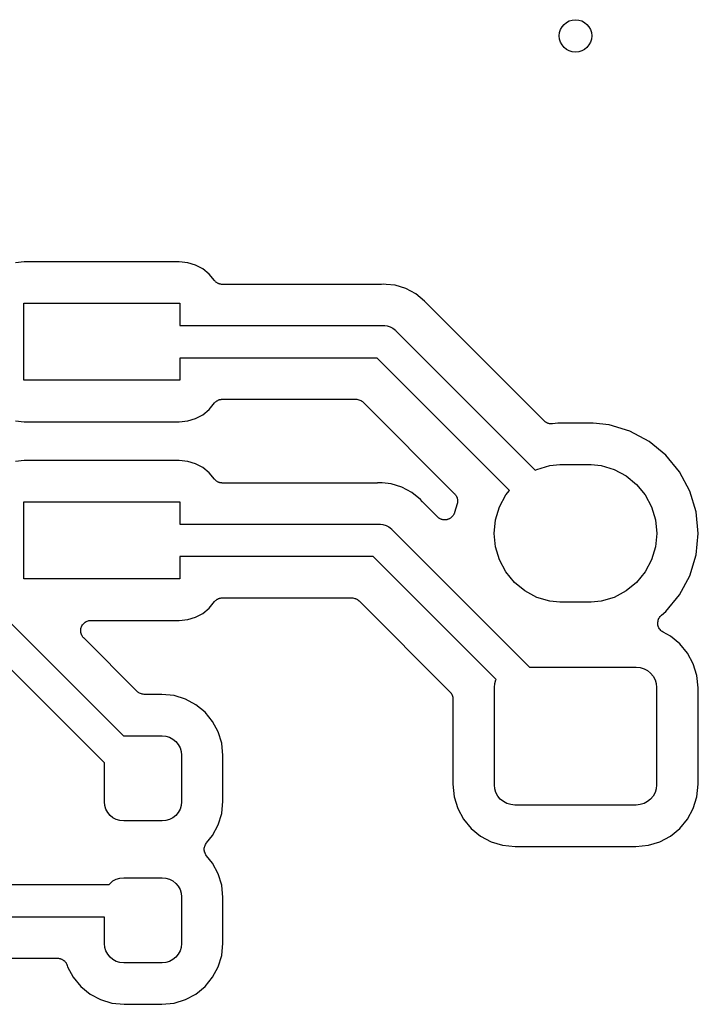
# Model space of a CAD drawing. Extents: x 0.02 to 3.88, y 0.02 to 3.88.
# Tile 27 of 45: x 2.33 to 2.66, y 2.53 to 3.01. Entities that reach past the tile are written whole.
import ezdxf

# ---------------------------------------------------------------- set-up
doc = ezdxf.new("R2010")
doc.units = 0
doc.header["$MEASUREMENT"] = 0
doc.layers.add('BLACK', color=7, linetype='CONTINUOUS')

msp = doc.modelspace()

# ---------------------------------------------------------------- linework, layer by layer
at = {"layer": 'BLACK', "linetype": 'CONTINUOUS'}
for p, q in [((2.33235, 2.89028), (2.32819, 2.88987)), ((2.40765, 2.89028), (2.33235, 2.89028)), ((2.41181, 2.88987), (2.40765, 2.89028)), ((2.41558, 2.88872), (2.41181, 2.88987)), ((2.41906, 2.88687), (2.41558, 2.88872)), ((2.4221, 2.88437), (2.41906, 2.88687)), ((2.42474, 2.88116), (2.4221, 2.88437)), ((2.42489, 2.881), (2.42474, 2.88116)), ((2.42503, 2.88083), (2.42489, 2.881)), ((2.42524, 2.88066), (2.42503, 2.88083)), ((2.42543, 2.88047), (2.42524, 2.88066)), ((2.42561, 2.88035), (2.42543, 2.88047)), ((2.42578, 2.88021), (2.42561, 2.88035)), ((2.42601, 2.88008), (2.42578, 2.88021)), ((2.42624, 2.87993), (2.42601, 2.88008)), ((2.42644, 2.87984), (2.42624, 2.87993)), ((2.42663, 2.87974), (2.42644, 2.87984)), ((2.42689, 2.87965), (2.42663, 2.87974)), ((2.42714, 2.87955), (2.42689, 2.87965)), ((2.42735, 2.87951), (2.42714, 2.87955)), ((2.42756, 2.87944), (2.42735, 2.87951)), ((2.42783, 2.87941), (2.42756, 2.87944)), ((2.4281, 2.87936), (2.42783, 2.87941)), ((2.42832, 2.87936), (2.4281, 2.87936)), ((2.42853, 2.87933), (2.42832, 2.87936)), ((2.4286, 2.87933), (2.42853, 2.87933)), ((2.50535, 2.87933), (2.4286, 2.87933)), ((2.50556, 2.87935), (2.50535, 2.87933)), ((2.50577, 2.87935), (2.50556, 2.87935)), ((2.50584, 2.87935), (2.50577, 2.87935)), ((2.50697, 2.87947), (2.50584, 2.87935)), ((2.50809, 2.87935), (2.50697, 2.87947)), ((2.51243, 2.87893), (2.50809, 2.87935)), ((2.50809, 2.87935), (2.50809, 2.87935)), ((2.51769, 2.87733), (2.51243, 2.87893)), ((2.52253, 2.87475), (2.51769, 2.87733)), ((2.52677, 2.87126), (2.52253, 2.87475)), ((2.33211, 2.83276), (2.33211, 2.87016)), ((2.33211, 2.87016), (2.40789, 2.87016)), ((2.40789, 2.87016), (2.40789, 2.85933)), ((2.52749, 2.87039), (2.52677, 2.87126)), ((2.52764, 2.87024), (2.52749, 2.87039)), ((2.52777, 2.87007), (2.52764, 2.87024)), ((2.52782, 2.87002), (2.52777, 2.87007)), ((2.58478, 2.81307), (2.52782, 2.87002)), ((2.40789, 2.85933), (2.50658, 2.85933)), ((2.50658, 2.85933), (2.50697, 2.85937)), ((2.50697, 2.85937), (2.50735, 2.85933)), ((2.50735, 2.85933), (2.50736, 2.85933)), ((2.50736, 2.85933), (2.50851, 2.85922)), ((2.50851, 2.85922), (2.51, 2.85877)), ((2.18383, 2.85675), (2.38048, 2.6601)), ((2.51, 2.85877), (2.51136, 2.85804)), ((2.51136, 2.85804), (2.51256, 2.85705)), ((2.51256, 2.85705), (2.51281, 2.85675)), ((2.51281, 2.85675), (2.58047, 2.78909)), ((2.50371, 2.84358), (2.40789, 2.84358)), ((2.40789, 2.84358), (2.40789, 2.83276)), ((2.56796, 2.77933), (2.50371, 2.84358)), ((2.3713, 2.64701), (2.1786, 2.83971)), ((2.40789, 2.83276), (2.33211, 2.83276)), ((2.4221, 2.81855), (2.42474, 2.82175)), ((2.42474, 2.82175), (2.42478, 2.82181)), ((2.42478, 2.82181), (2.42494, 2.82196)), ((2.42494, 2.82196), (2.42508, 2.82213)), ((2.42508, 2.82213), (2.42529, 2.8223)), ((2.42529, 2.8223), (2.42548, 2.82249)), ((2.42548, 2.82249), (2.42567, 2.82261)), ((2.42567, 2.82261), (2.42584, 2.82275)), ((2.42584, 2.82275), (2.42607, 2.82287)), ((2.42607, 2.82287), (2.4263, 2.82302)), ((2.4263, 2.82302), (2.4265, 2.8231)), ((2.4265, 2.8231), (2.4267, 2.82321)), ((2.4267, 2.82321), (2.42696, 2.82328)), ((2.42696, 2.82328), (2.42721, 2.82338)), ((2.42721, 2.82338), (2.42742, 2.82342)), ((2.42742, 2.82342), (2.42763, 2.82349)), ((2.42763, 2.82349), (2.4279, 2.82351)), ((2.4279, 2.82351), (2.42817, 2.82356)), ((2.42817, 2.82356), (2.42838, 2.82356)), ((2.42838, 2.82356), (2.4286, 2.82358)), ((2.4286, 2.82358), (2.49335, 2.82358)), ((2.49335, 2.82358), (2.49337, 2.82358)), ((2.49337, 2.82358), (2.49337, 2.82358)), ((2.49337, 2.82358), (2.49337, 2.82358)), ((2.49337, 2.82358), (2.49342, 2.82358)), ((2.49342, 2.82358), (2.49388, 2.82353)), ((2.49388, 2.82353), (2.49434, 2.82348)), ((2.49434, 2.82348), (2.49437, 2.82348)), ((2.49437, 2.82348), (2.49439, 2.82347)), ((2.49439, 2.82347), (2.49483, 2.82333)), ((2.49483, 2.82333), (2.49527, 2.8232)), ((2.49527, 2.8232), (2.4953, 2.82319)), ((2.4953, 2.82319), (2.49532, 2.82318)), ((2.49532, 2.82318), (2.49573, 2.82296)), ((2.49573, 2.82296), (2.49613, 2.82274)), ((2.49613, 2.82274), (2.49615, 2.82272)), ((2.49615, 2.82272), (2.49618, 2.82271)), ((2.49618, 2.82271), (2.49653, 2.82241)), ((2.49653, 2.82241), (2.49689, 2.82212)), ((2.49689, 2.82212), (2.54131, 2.7777)), ((2.41906, 2.81605), (2.4221, 2.81855)), ((2.32819, 2.81305), (2.33235, 2.81263)), ((2.33235, 2.81263), (2.40765, 2.81263)), ((2.40765, 2.81263), (2.41181, 2.81305)), ((2.41181, 2.81305), (2.41558, 2.81419)), ((2.41558, 2.81419), (2.41906, 2.81605)), ((2.58495, 2.81293), (2.58478, 2.81307)), ((2.5851, 2.81277), (2.58495, 2.81293)), ((2.58532, 2.81262), (2.5851, 2.81277)), ((2.58553, 2.81245), (2.58532, 2.81262)), ((2.58572, 2.81234), (2.58553, 2.81245)), ((2.58591, 2.81222), (2.58572, 2.81234)), ((2.58615, 2.81211), (2.58591, 2.81222)), ((2.58639, 2.81199), (2.58615, 2.81211)), ((2.5866, 2.81192), (2.58639, 2.81199)), ((2.5868, 2.81184), (2.5866, 2.81192)), ((2.58707, 2.81178), (2.5868, 2.81184)), ((2.58732, 2.8117), (2.58707, 2.81178)), ((2.58754, 2.81168), (2.58732, 2.8117)), ((2.58776, 2.81163), (2.58754, 2.81168)), ((2.58803, 2.81163), (2.58776, 2.81163)), ((2.5883, 2.8116), (2.58803, 2.81163)), ((2.58851, 2.81162), (2.5883, 2.8116)), ((2.58873, 2.81162), (2.58851, 2.81162)), ((2.5888, 2.81163), (2.58873, 2.81162)), ((2.59147, 2.81189), (2.5888, 2.81163)), ((2.60853, 2.81189), (2.59147, 2.81189)), ((2.61639, 2.81112), (2.60853, 2.81189)), ((2.62646, 2.80806), (2.61639, 2.81112)), ((2.63575, 2.80309), (2.62646, 2.80806)), ((2.64389, 2.79641), (2.63575, 2.80309)), ((2.33235, 2.79382), (2.32819, 2.79341)), ((2.40765, 2.79382), (2.33235, 2.79382)), ((2.41181, 2.79341), (2.40765, 2.79382)), ((2.41558, 2.79227), (2.41181, 2.79341)), ((2.41906, 2.79041), (2.41558, 2.79227)), ((2.65057, 2.78827), (2.64389, 2.79641)), ((2.4221, 2.78791), (2.41906, 2.79041)), ((2.42474, 2.7847), (2.4221, 2.78791)), ((2.58047, 2.78909), (2.58123, 2.78949)), ((2.58123, 2.78949), (2.58753, 2.79141)), ((2.58753, 2.79141), (2.59245, 2.79189)), ((2.59245, 2.79189), (2.60755, 2.79189)), ((2.60755, 2.79189), (2.61247, 2.79141)), ((2.61247, 2.79141), (2.61877, 2.78949)), ((2.61877, 2.78949), (2.62459, 2.78638)), ((2.65554, 2.77898), (2.65057, 2.78827)), ((2.42489, 2.78455), (2.42474, 2.7847)), ((2.42503, 2.78438), (2.42489, 2.78455)), ((2.42524, 2.7842), (2.42503, 2.78438)), ((2.42543, 2.78401), (2.42524, 2.7842)), ((2.42561, 2.78389), (2.42543, 2.78401)), ((2.42578, 2.78375), (2.42561, 2.78389)), ((2.42601, 2.78362), (2.42578, 2.78375)), ((2.42624, 2.78347), (2.42601, 2.78362)), ((2.42644, 2.78338), (2.42624, 2.78347)), ((2.42663, 2.78328), (2.42644, 2.78338)), ((2.42689, 2.7832), (2.42663, 2.78328)), ((2.42714, 2.78309), (2.42689, 2.7832)), ((2.42735, 2.78305), (2.42714, 2.78309)), ((2.42756, 2.78298), (2.42735, 2.78305)), ((2.42783, 2.78295), (2.42756, 2.78298)), ((2.4281, 2.7829), (2.42783, 2.78295)), ((2.42832, 2.7829), (2.4281, 2.7829)), ((2.42853, 2.78287), (2.42832, 2.7829)), ((2.4286, 2.78287), (2.42853, 2.78287)), ((2.50339, 2.78287), (2.4286, 2.78287)), ((2.50359, 2.78289), (2.50339, 2.78287)), ((2.50381, 2.78289), (2.50359, 2.78289)), ((2.50388, 2.7829), (2.50381, 2.78289)), ((2.505, 2.78301), (2.50388, 2.7829)), ((2.50612, 2.7829), (2.505, 2.78301)), ((2.51046, 2.78247), (2.50612, 2.7829)), ((2.50612, 2.7829), (2.50612, 2.7829)), ((2.62459, 2.78638), (2.62968, 2.7822)), ((2.51572, 2.78088), (2.51046, 2.78247)), ((2.52056, 2.77829), (2.51572, 2.78088)), ((2.52481, 2.77481), (2.52056, 2.77829)), ((2.56614, 2.77711), (2.56796, 2.77933)), ((2.62968, 2.7822), (2.63386, 2.77711)), ((2.6586, 2.76891), (2.65554, 2.77898)), ((2.33211, 2.7363), (2.33211, 2.7737)), ((2.33211, 2.7737), (2.40789, 2.7737)), ((2.40789, 2.7737), (2.40789, 2.76287)), ((2.52552, 2.77393), (2.52481, 2.77481)), ((2.52567, 2.77378), (2.52552, 2.77393)), ((2.5258, 2.77362), (2.52567, 2.77378)), ((2.52585, 2.77357), (2.5258, 2.77362)), ((2.53297, 2.76645), (2.52585, 2.77357)), ((2.54131, 2.7777), (2.54136, 2.77765)), ((2.54136, 2.77765), (2.5415, 2.77747)), ((2.5415, 2.77747), (2.54165, 2.77732)), ((2.54165, 2.77732), (2.5418, 2.77709)), ((2.5418, 2.77709), (2.54197, 2.77688)), ((2.54197, 2.77688), (2.54207, 2.77669)), ((2.54207, 2.77669), (2.54219, 2.7765)), ((2.54219, 2.7765), (2.54229, 2.77626)), ((2.54229, 2.77626), (2.54242, 2.77602)), ((2.54242, 2.77602), (2.54248, 2.77581)), ((2.54248, 2.77581), (2.54256, 2.7756)), ((2.54256, 2.7756), (2.54261, 2.77534)), ((2.54267, 2.77314), (2.5426, 2.77293)), ((2.54261, 2.77534), (2.54269, 2.77508)), ((2.5427, 2.77341), (2.54267, 2.77314)), ((2.54269, 2.77508), (2.54271, 2.77486)), ((2.54275, 2.77367), (2.5427, 2.77341)), ((2.54271, 2.77486), (2.54275, 2.77464)), ((2.54275, 2.77464), (2.54275, 2.77438)), ((2.54275, 2.77438), (2.54277, 2.77411)), ((2.54277, 2.77411), (2.54275, 2.77389)), ((2.54275, 2.77389), (2.54275, 2.77367)), ((2.56303, 2.77129), (2.56614, 2.77711)), ((2.63386, 2.77711), (2.63697, 2.77129)), ((2.54127, 2.76847), (2.54118, 2.76825)), ((2.54129, 2.76853), (2.54127, 2.76847)), ((2.54256, 2.77271), (2.54129, 2.76853)), ((2.5426, 2.77293), (2.54256, 2.77271)), ((2.56111, 2.76499), (2.56303, 2.77129)), ((2.63697, 2.77129), (2.63889, 2.76499)), ((2.65963, 2.75843), (2.6586, 2.76891)), ((2.53315, 2.7663), (2.53297, 2.76645)), ((2.53331, 2.76614), (2.53315, 2.7663)), ((2.53353, 2.76599), (2.53331, 2.76614)), ((2.53372, 2.76583), (2.53353, 2.76599)), ((2.53393, 2.76572), (2.53372, 2.76583)), ((2.53412, 2.76559), (2.53393, 2.76572)), ((2.53436, 2.76549), (2.53412, 2.76559)), ((2.53458, 2.76537), (2.53436, 2.76549)), ((2.53481, 2.7653), (2.53458, 2.76537)), ((2.53502, 2.76521), (2.53481, 2.7653)), ((2.53527, 2.76516), (2.53502, 2.76521)), ((2.53552, 2.76508), (2.53527, 2.76516)), ((2.53575, 2.76506), (2.53552, 2.76508)), ((2.53598, 2.76501), (2.53575, 2.76506)), ((2.53623, 2.76501), (2.53598, 2.76501)), ((2.53649, 2.76499), (2.53623, 2.76501)), ((2.53672, 2.76501), (2.53649, 2.76499)), ((2.53695, 2.765), (2.53672, 2.76501)), ((2.5372, 2.76505), (2.53695, 2.765)), ((2.53746, 2.76508), (2.5372, 2.76505)), ((2.53768, 2.76514), (2.53746, 2.76508)), ((2.53791, 2.76519), (2.53768, 2.76514)), ((2.53815, 2.76528), (2.53791, 2.76519)), ((2.5384, 2.76536), (2.53815, 2.76528)), ((2.5386, 2.76546), (2.5384, 2.76536)), ((2.53882, 2.76555), (2.5386, 2.76546)), ((2.53903, 2.76569), (2.53882, 2.76555)), ((2.53926, 2.76581), (2.53903, 2.76569)), ((2.53944, 2.76596), (2.53926, 2.76581)), ((2.53963, 2.76608), (2.53944, 2.76596)), ((2.53982, 2.76626), (2.53963, 2.76608)), ((2.54002, 2.76642), (2.53982, 2.76626)), ((2.54017, 2.7666), (2.54002, 2.76642)), ((2.54033, 2.76677), (2.54017, 2.7666)), ((2.54048, 2.76698), (2.54033, 2.76677)), ((2.54064, 2.76717), (2.54048, 2.76698)), ((2.54075, 2.76738), (2.54064, 2.76717)), ((2.54088, 2.76757), (2.54075, 2.76738)), ((2.54099, 2.76781), (2.54088, 2.76757)), ((2.54111, 2.76803), (2.54099, 2.76781)), ((2.54118, 2.76825), (2.54111, 2.76803)), ((2.56047, 2.75843), (2.56111, 2.76499)), ((2.63889, 2.76499), (2.63953, 2.75843)), ((2.40789, 2.76287), (2.50461, 2.76287)), ((2.50461, 2.76287), (2.505, 2.76291)), ((2.505, 2.76291), (2.50539, 2.76287)), ((2.50539, 2.76287), (2.50539, 2.76287)), ((2.50539, 2.76287), (2.50654, 2.76276)), ((2.50654, 2.76276), (2.50803, 2.76231)), ((2.50803, 2.76231), (2.5094, 2.76158)), ((2.5094, 2.76158), (2.51059, 2.76059)), ((2.51059, 2.76059), (2.51084, 2.76029)), ((2.51084, 2.76029), (2.57767, 2.69346)), ((2.56111, 2.75187), (2.56047, 2.75843)), ((2.63953, 2.75843), (2.63889, 2.75187)), ((2.6586, 2.74794), (2.65963, 2.75843)), ((2.56303, 2.74556), (2.56111, 2.75187)), ((2.63889, 2.75187), (2.63697, 2.74556)), ((2.50174, 2.74713), (2.40789, 2.74713)), ((2.40789, 2.74713), (2.40789, 2.7363)), ((2.56141, 2.68745), (2.50174, 2.74713)), ((2.56614, 2.73974), (2.56303, 2.74556)), ((2.63697, 2.74556), (2.63386, 2.73974)), ((2.65554, 2.73787), (2.6586, 2.74794)), ((2.57032, 2.73465), (2.56614, 2.73974)), ((2.63386, 2.73974), (2.62968, 2.73465)), ((2.40789, 2.7363), (2.33211, 2.7363)), ((2.65057, 2.72858), (2.65554, 2.73787)), ((2.57541, 2.73047), (2.57032, 2.73465)), ((2.58123, 2.72736), (2.57541, 2.73047)), ((2.62459, 2.73047), (2.61877, 2.72736)), ((2.62968, 2.73465), (2.62459, 2.73047)), ((2.4221, 2.72209), (2.42474, 2.7253)), ((2.42474, 2.7253), (2.42478, 2.72535)), ((2.42478, 2.72535), (2.42494, 2.7255)), ((2.42494, 2.7255), (2.42508, 2.72567)), ((2.42508, 2.72567), (2.42529, 2.72584)), ((2.42529, 2.72584), (2.42548, 2.72603)), ((2.42548, 2.72603), (2.42567, 2.72615)), ((2.42567, 2.72615), (2.42584, 2.72629)), ((2.42584, 2.72629), (2.42607, 2.72642)), ((2.42607, 2.72642), (2.4263, 2.72656)), ((2.4263, 2.72656), (2.4265, 2.72665)), ((2.4265, 2.72665), (2.4267, 2.72675)), ((2.4267, 2.72675), (2.42696, 2.72683)), ((2.42696, 2.72683), (2.42721, 2.72693)), ((2.42721, 2.72693), (2.42742, 2.72697)), ((2.42742, 2.72697), (2.42763, 2.72703)), ((2.42763, 2.72703), (2.4279, 2.72706)), ((2.4279, 2.72706), (2.42817, 2.72711)), ((2.42817, 2.72711), (2.42838, 2.7271)), ((2.42838, 2.7271), (2.4286, 2.72713)), ((2.4286, 2.72713), (2.49138, 2.72713)), ((2.49138, 2.72713), (2.4914, 2.72713)), ((2.4914, 2.72713), (2.4914, 2.72713)), ((2.4914, 2.72713), (2.4914, 2.72713)), ((2.4914, 2.72713), (2.49145, 2.72713)), ((2.49145, 2.72713), (2.49191, 2.72707)), ((2.49191, 2.72707), (2.49237, 2.72703)), ((2.49237, 2.72703), (2.4924, 2.72702)), ((2.4924, 2.72702), (2.49242, 2.72702)), ((2.49242, 2.72702), (2.49286, 2.72688)), ((2.49286, 2.72688), (2.4933, 2.72674)), ((2.4933, 2.72674), (2.49333, 2.72673)), ((2.49333, 2.72673), (2.49335, 2.72672)), ((2.49335, 2.72672), (2.49376, 2.7265)), ((2.49376, 2.7265), (2.49416, 2.72628)), ((2.49416, 2.72628), (2.49418, 2.72626)), ((2.49418, 2.72626), (2.49421, 2.72625)), ((2.49421, 2.72625), (2.49456, 2.72596)), ((2.49456, 2.72596), (2.49492, 2.72566)), ((2.49492, 2.72566), (2.53904, 2.68154)), ((2.58753, 2.72544), (2.58123, 2.72736)), ((2.59245, 2.72496), (2.58753, 2.72544)), ((2.61247, 2.72544), (2.60755, 2.72496)), ((2.61877, 2.72736), (2.61247, 2.72544)), ((2.64389, 2.72044), (2.65057, 2.72858)), ((2.41906, 2.71959), (2.4221, 2.72209)), ((2.60755, 2.72496), (2.59245, 2.72496)), ((2.36243, 2.71558), (2.36286, 2.7158)), ((2.36286, 2.7158), (2.36287, 2.71581)), ((2.36286, 2.7158), (2.36286, 2.7158)), ((2.36287, 2.71581), (2.36333, 2.71594)), ((2.36333, 2.71594), (2.36379, 2.71608)), ((2.36379, 2.71608), (2.3638, 2.71608)), ((2.3638, 2.71608), (2.36381, 2.71609)), ((2.36381, 2.71609), (2.36428, 2.71613)), ((2.36428, 2.71613), (2.36476, 2.71618)), ((2.36476, 2.71618), (2.40765, 2.71618)), ((2.40765, 2.71618), (2.41181, 2.71659)), ((2.41181, 2.71659), (2.41558, 2.71773)), ((2.41558, 2.71773), (2.41906, 2.71959)), ((2.63998, 2.71537), (2.64007, 2.71583)), ((2.64007, 2.71583), (2.64017, 2.7163)), ((2.64017, 2.71632), (2.64036, 2.71676)), ((2.64017, 2.71631), (2.64017, 2.71632)), ((2.64017, 2.7163), (2.64017, 2.71631)), ((2.64036, 2.71676), (2.64054, 2.7172)), ((2.64054, 2.7172), (2.64055, 2.71721)), ((2.64055, 2.71722), (2.64082, 2.71761)), ((2.64055, 2.71721), (2.64055, 2.71722)), ((2.64082, 2.71761), (2.64109, 2.71801)), ((2.64109, 2.71802), (2.6411, 2.71803)), ((2.64109, 2.71801), (2.64109, 2.71802)), ((2.6411, 2.71803), (2.64144, 2.71836)), ((2.64144, 2.71836), (2.64178, 2.7187)), ((2.64178, 2.7187), (2.64389, 2.72044)), ((2.35976, 2.71123), (2.35981, 2.71171)), ((2.35976, 2.71122), (2.35976, 2.71123)), ((2.35976, 2.71121), (2.35976, 2.71122)), ((2.3598, 2.71074), (2.35976, 2.71121)), ((2.35981, 2.71171), (2.35986, 2.71218)), ((2.35986, 2.71218), (2.35987, 2.71219)), ((2.35987, 2.7122), (2.36001, 2.71266)), ((2.35987, 2.71219), (2.35987, 2.7122)), ((2.36001, 2.71266), (2.36015, 2.71312)), ((2.36015, 2.71312), (2.36016, 2.71312)), ((2.36016, 2.71313), (2.36039, 2.71356)), ((2.36016, 2.71312), (2.36016, 2.71313)), ((2.36039, 2.71356), (2.36062, 2.71397)), ((2.36062, 2.71398), (2.36063, 2.71399)), ((2.36062, 2.71397), (2.36062, 2.71398)), ((2.36063, 2.71399), (2.36093, 2.71436)), ((2.36093, 2.71436), (2.36124, 2.71473)), ((2.36124, 2.71473), (2.36125, 2.71474)), ((2.36124, 2.71473), (2.36124, 2.71473)), ((2.36125, 2.71474), (2.36162, 2.71504)), ((2.36162, 2.71504), (2.36199, 2.71534)), ((2.36199, 2.71534), (2.362, 2.71535)), ((2.362, 2.71535), (2.36201, 2.71535)), ((2.36201, 2.71535), (2.36243, 2.71558)), ((2.63997, 2.71534), (2.63998, 2.71535)), ((2.63997, 2.71487), (2.63997, 2.71534)), ((2.63997, 2.71439), (2.63997, 2.71487)), ((2.63997, 2.71438), (2.63997, 2.71439)), ((2.63997, 2.71437), (2.63997, 2.71438)), ((2.64006, 2.7139), (2.63997, 2.71437)), ((2.63998, 2.71535), (2.63998, 2.71537)), ((2.64015, 2.71343), (2.64006, 2.7139)), ((2.64015, 2.71342), (2.64015, 2.71343)), ((2.64016, 2.71341), (2.64015, 2.71342)), ((2.64034, 2.71297), (2.64016, 2.71341)), ((2.64051, 2.71253), (2.64034, 2.71297)), ((2.64052, 2.71252), (2.64051, 2.71253)), ((2.64052, 2.7125), (2.64052, 2.71252)), ((2.64079, 2.7121), (2.64052, 2.7125)), ((2.64104, 2.71171), (2.64079, 2.7121)), ((2.64105, 2.7117), (2.64104, 2.71171)), ((2.64106, 2.71169), (2.64105, 2.7117)), ((2.6414, 2.71135), (2.64106, 2.71169)), ((2.64173, 2.71101), (2.6414, 2.71135)), ((2.64174, 2.711), (2.64173, 2.71101)), ((2.64175, 2.71099), (2.64174, 2.711)), ((2.64214, 2.71073), (2.64175, 2.71099)), ((2.35985, 2.71026), (2.3598, 2.71074)), ((2.35985, 2.71025), (2.35985, 2.71026)), ((2.35985, 2.71024), (2.35985, 2.71025)), ((2.35998, 2.70979), (2.35985, 2.71024)), ((2.36012, 2.70932), (2.35998, 2.70979)), ((2.36012, 2.70931), (2.36012, 2.70932)), ((2.36013, 2.70931), (2.36012, 2.70931)), ((2.36035, 2.70888), (2.36013, 2.70931)), ((2.36057, 2.70846), (2.36035, 2.70888)), ((2.36057, 2.70845), (2.36057, 2.70846)), ((2.36058, 2.70844), (2.36057, 2.70845)), ((2.36088, 2.70807), (2.36058, 2.70844)), ((2.36118, 2.70769), (2.36088, 2.70807)), ((2.36119, 2.70768), (2.36118, 2.70769)), ((2.36123, 2.70764), (2.36119, 2.70768)), ((2.36119, 2.70768), (2.36119, 2.70768)), ((2.36119, 2.70768), (2.36119, 2.70768)), ((2.38717, 2.6817), (2.36123, 2.70764)), ((2.64253, 2.71046), (2.64214, 2.71073)), ((2.64255, 2.71045), (2.64253, 2.71046)), ((2.64255, 2.71044), (2.64255, 2.71045)), ((2.64259, 2.71042), (2.64255, 2.71044)), ((2.64255, 2.71044), (2.64255, 2.71044)), ((2.64616, 2.70852), (2.64259, 2.71042)), ((2.6507, 2.70479), (2.64616, 2.70852)), ((2.65442, 2.70026), (2.6507, 2.70479)), ((2.65719, 2.69508), (2.65442, 2.70026)), ((2.57767, 2.69346), (2.62953, 2.69346)), ((2.62953, 2.69346), (2.63145, 2.69328)), ((2.63145, 2.69328), (2.63329, 2.69272)), ((2.63329, 2.69272), (2.635, 2.69181)), ((2.635, 2.69181), (2.63649, 2.69058)), ((2.65889, 2.68946), (2.65719, 2.69508)), ((2.56082, 2.68554), (2.56138, 2.68739)), ((2.56138, 2.68739), (2.56141, 2.68745)), ((2.63649, 2.69058), (2.63771, 2.68909)), ((2.63771, 2.68909), (2.63862, 2.68739)), ((2.63862, 2.68739), (2.63918, 2.68554)), ((2.65949, 2.68338), (2.65889, 2.68946)), ((2.56063, 2.68362), (2.56082, 2.68554)), ((2.56063, 2.63638), (2.56063, 2.68362)), ((2.63918, 2.68554), (2.63937, 2.68362)), ((2.63937, 2.68362), (2.63937, 2.63638)), ((2.65949, 2.63662), (2.65949, 2.68338)), ((2.38752, 2.68141), (2.38717, 2.6817)), ((2.38788, 2.68111), (2.38752, 2.68141)), ((2.3879, 2.6811), (2.38788, 2.68111)), ((2.38792, 2.68108), (2.3879, 2.6811)), ((2.38832, 2.68087), (2.38792, 2.68108)), ((2.38873, 2.68064), (2.38832, 2.68087)), ((2.38876, 2.68064), (2.38873, 2.68064)), ((2.38878, 2.68062), (2.38876, 2.68064)), ((2.38922, 2.68049), (2.38878, 2.68062)), ((2.38966, 2.68035), (2.38922, 2.68049)), ((2.38969, 2.68035), (2.38966, 2.68035)), ((2.38971, 2.68034), (2.38969, 2.68035)), ((2.39017, 2.68029), (2.38971, 2.68034)), ((2.39063, 2.68024), (2.39017, 2.68029)), ((2.39068, 2.68024), (2.39063, 2.68024)), ((2.3907, 2.68024), (2.39068, 2.68024)), ((2.39068, 2.68024), (2.39068, 2.68024)), ((2.39068, 2.68024), (2.39068, 2.68024)), ((2.3991, 2.68024), (2.3907, 2.68024)), ((2.4051, 2.67965), (2.3991, 2.68024)), ((2.41062, 2.67797), (2.4051, 2.67965)), ((2.41571, 2.67525), (2.41062, 2.67797)), ((2.53904, 2.68154), (2.53906, 2.68152)), ((2.53906, 2.68152), (2.53906, 2.68152)), ((2.53906, 2.68152), (2.53906, 2.68152)), ((2.53906, 2.68152), (2.53909, 2.68149)), ((2.53909, 2.68149), (2.53938, 2.68113)), ((2.53938, 2.68113), (2.53967, 2.68077)), ((2.53967, 2.68077), (2.53969, 2.68074)), ((2.53969, 2.68074), (2.5397, 2.68072)), ((2.5397, 2.68072), (2.53991, 2.68031)), ((2.53991, 2.68031), (2.54013, 2.67991)), ((2.54013, 2.67991), (2.54014, 2.67988)), ((2.54014, 2.67988), (2.54015, 2.67986)), ((2.54015, 2.67986), (2.54028, 2.67941)), ((2.54028, 2.67941), (2.54041, 2.67897)), ((2.54041, 2.67897), (2.54042, 2.67895)), ((2.54042, 2.67895), (2.54042, 2.67892)), ((2.54042, 2.67892), (2.54046, 2.67846)), ((2.54046, 2.67846), (2.54051, 2.678)), ((2.54051, 2.678), (2.54051, 2.63662)), ((2.42017, 2.67159), (2.41571, 2.67525)), ((2.42383, 2.66713), (2.42017, 2.67159)), ((2.42656, 2.66204), (2.42383, 2.66713)), ((2.38048, 2.6601), (2.38065, 2.66012)), ((2.38065, 2.66012), (2.39935, 2.66012)), ((2.39935, 2.66012), (2.40117, 2.65994)), ((2.40117, 2.65994), (2.40293, 2.65941)), ((2.40293, 2.65941), (2.40455, 2.65854)), ((2.40455, 2.65854), (2.40596, 2.65738)), ((2.42823, 2.65651), (2.42656, 2.66204)), ((2.40596, 2.65738), (2.40712, 2.65596)), ((2.40712, 2.65596), (2.40799, 2.65435)), ((2.40799, 2.65435), (2.40852, 2.65259)), ((2.42882, 2.65052), (2.42823, 2.65651)), ((2.40852, 2.65259), (2.4087, 2.65077)), ((2.4087, 2.65077), (2.4087, 2.62813)), ((2.42882, 2.62838), (2.42882, 2.65052)), ((2.3713, 2.62813), (2.3713, 2.64701)), ((2.54051, 2.63662), (2.54111, 2.63054)), ((2.56082, 2.63446), (2.56063, 2.63638)), ((2.56138, 2.63261), (2.56082, 2.63446)), ((2.63918, 2.63446), (2.63862, 2.63261)), ((2.63937, 2.63638), (2.63918, 2.63446)), ((2.65889, 2.63054), (2.65949, 2.63662)), ((2.54111, 2.63054), (2.54281, 2.62492)), ((2.56229, 2.63091), (2.56138, 2.63261)), ((2.56351, 2.62942), (2.56229, 2.63091)), ((2.63771, 2.63091), (2.63649, 2.62942)), ((2.63862, 2.63261), (2.63771, 2.63091)), ((2.65719, 2.62492), (2.65889, 2.63054)), ((2.37148, 2.62631), (2.3713, 2.62813)), ((2.37201, 2.62455), (2.37148, 2.62631)), ((2.40852, 2.62631), (2.40799, 2.62455)), ((2.4087, 2.62813), (2.40852, 2.62631)), ((2.42823, 2.62239), (2.42882, 2.62838)), ((2.54281, 2.62492), (2.54558, 2.61974)), ((2.565, 2.62819), (2.56351, 2.62942)), ((2.56671, 2.62728), (2.565, 2.62819)), ((2.56855, 2.62672), (2.56671, 2.62728)), ((2.57047, 2.62654), (2.56855, 2.62672)), ((2.62953, 2.62654), (2.57047, 2.62654)), ((2.63145, 2.62672), (2.62953, 2.62654)), ((2.63329, 2.62728), (2.63145, 2.62672)), ((2.635, 2.62819), (2.63329, 2.62728)), ((2.63649, 2.62942), (2.635, 2.62819)), ((2.65442, 2.61974), (2.65719, 2.62492)), ((2.37288, 2.62294), (2.37201, 2.62455)), ((2.37404, 2.62152), (2.37288, 2.62294)), ((2.37545, 2.62036), (2.37404, 2.62152)), ((2.37707, 2.61949), (2.37545, 2.62036)), ((2.40455, 2.62036), (2.40293, 2.61949)), ((2.40596, 2.62152), (2.40455, 2.62036)), ((2.40712, 2.62294), (2.40596, 2.62152)), ((2.40799, 2.62455), (2.40712, 2.62294)), ((2.42656, 2.61686), (2.42823, 2.62239)), ((2.37883, 2.61896), (2.37707, 2.61949)), ((2.38065, 2.61878), (2.37883, 2.61896)), ((2.39935, 2.61878), (2.38065, 2.61878)), ((2.40117, 2.61896), (2.39935, 2.61878)), ((2.40293, 2.61949), (2.40117, 2.61896)), ((2.42383, 2.61177), (2.42656, 2.61686)), ((2.54558, 2.61974), (2.5493, 2.61521)), ((2.6507, 2.61521), (2.65442, 2.61974)), ((2.42088, 2.60817), (2.42383, 2.61177)), ((2.5493, 2.61521), (2.55384, 2.61148)), ((2.55384, 2.61148), (2.55902, 2.60872)), ((2.64098, 2.60872), (2.64616, 2.61148)), ((2.64616, 2.61148), (2.6507, 2.61521)), ((2.41978, 2.60554), (2.41987, 2.606)), ((2.41987, 2.606), (2.41996, 2.60646)), ((2.41996, 2.60646), (2.41997, 2.60648)), ((2.41997, 2.60648), (2.41998, 2.6065)), ((2.41998, 2.6065), (2.42016, 2.60693)), ((2.42016, 2.60693), (2.42034, 2.60736)), ((2.42034, 2.60736), (2.42035, 2.60738)), ((2.42035, 2.60738), (2.42036, 2.6074)), ((2.42036, 2.6074), (2.42062, 2.60778)), ((2.42062, 2.60778), (2.42088, 2.60817)), ((2.55902, 2.60872), (2.56463, 2.60701)), ((2.56463, 2.60701), (2.57072, 2.60641)), ((2.57072, 2.60641), (2.62928, 2.60641)), ((2.62928, 2.60641), (2.63537, 2.60701)), ((2.63537, 2.60701), (2.64098, 2.60872)), ((2.41977, 2.6055), (2.41978, 2.60552)), ((2.41977, 2.60503), (2.41977, 2.6055)), ((2.41977, 2.60457), (2.41977, 2.60503)), ((2.41977, 2.60455), (2.41977, 2.60457)), ((2.41977, 2.60453), (2.41977, 2.60455)), ((2.41986, 2.60407), (2.41977, 2.60453)), ((2.41978, 2.60552), (2.41978, 2.60554)), ((2.41994, 2.60361), (2.41986, 2.60407)), ((2.41995, 2.60359), (2.41994, 2.60361)), ((2.41996, 2.60357), (2.41995, 2.60359)), ((2.42013, 2.60314), (2.41996, 2.60357)), ((2.42031, 2.6027), (2.42013, 2.60314)), ((2.42032, 2.60268), (2.42031, 2.6027)), ((2.42033, 2.60267), (2.42032, 2.60268)), ((2.42058, 2.60228), (2.42033, 2.60267)), ((2.42084, 2.60188), (2.42058, 2.60228)), ((2.42086, 2.60185), (2.42084, 2.60188)), ((2.42088, 2.60183), (2.42086, 2.60185)), ((2.42086, 2.60185), (2.42086, 2.60185)), ((2.42086, 2.60185), (2.42086, 2.60185)), ((2.42383, 2.59823), (2.42088, 2.60183)), ((2.42656, 2.59314), (2.42383, 2.59823)), ((2.42823, 2.58761), (2.42656, 2.59314)), ((2.27178, 2.58787), (2.37354, 2.58787)), ((2.37354, 2.58787), (2.37404, 2.58848)), ((2.37404, 2.58848), (2.37545, 2.58964)), ((2.37545, 2.58964), (2.37707, 2.59051)), ((2.37707, 2.59051), (2.37883, 2.59104)), ((2.37883, 2.59104), (2.38065, 2.59122)), ((2.38065, 2.59122), (2.39935, 2.59122)), ((2.39935, 2.59122), (2.40117, 2.59104)), ((2.40117, 2.59104), (2.40293, 2.59051)), ((2.40293, 2.59051), (2.40455, 2.58964)), ((2.40455, 2.58964), (2.40596, 2.58848)), ((2.40596, 2.58848), (2.40712, 2.58706)), ((2.40712, 2.58706), (2.40799, 2.58545)), ((2.42882, 2.58162), (2.42823, 2.58761)), ((2.40799, 2.58545), (2.40852, 2.58369)), ((2.40852, 2.58369), (2.4087, 2.58187)), ((2.4087, 2.58187), (2.4087, 2.55923)), ((2.42882, 2.55948), (2.42882, 2.58162)), ((2.3713, 2.57213), (2.27178, 2.57213)), ((2.3713, 2.55923), (2.3713, 2.57213)), ((2.37148, 2.55741), (2.3713, 2.55923)), ((2.4087, 2.55923), (2.40852, 2.55741)), ((2.42823, 2.55349), (2.42882, 2.55948)), ((2.37201, 2.55565), (2.37148, 2.55741)), ((2.37288, 2.55404), (2.37201, 2.55565)), ((2.37404, 2.55262), (2.37288, 2.55404)), ((2.40712, 2.55404), (2.40596, 2.55262)), ((2.40799, 2.55565), (2.40712, 2.55404)), ((2.40852, 2.55741), (2.40799, 2.55565)), ((2.42656, 2.54796), (2.42823, 2.55349)), ((2.28008, 2.55213), (2.34847, 2.55213)), ((2.34847, 2.55213), (2.34854, 2.55213)), ((2.34854, 2.55213), (2.34877, 2.5521)), ((2.34877, 2.5521), (2.34899, 2.5521)), ((2.34899, 2.5521), (2.34925, 2.55205)), ((2.34925, 2.55205), (2.34951, 2.55202)), ((2.34951, 2.55202), (2.34973, 2.55195)), ((2.34973, 2.55195), (2.34995, 2.5519)), ((2.34995, 2.5519), (2.35019, 2.5518)), ((2.35019, 2.5518), (2.35044, 2.55172)), ((2.35044, 2.55172), (2.35064, 2.55161)), ((2.35064, 2.55161), (2.35085, 2.55153)), ((2.35085, 2.55153), (2.35107, 2.55138)), ((2.35107, 2.55138), (2.3513, 2.55125)), ((2.3513, 2.55125), (2.35147, 2.55111)), ((2.35147, 2.55111), (2.35166, 2.55098)), ((2.35166, 2.55098), (2.35184, 2.55079)), ((2.35184, 2.55079), (2.35205, 2.55062)), ((2.35205, 2.55062), (2.35219, 2.55045)), ((2.35219, 2.55045), (2.35234, 2.55029)), ((2.35234, 2.55029), (2.35249, 2.55007)), ((2.35249, 2.55007), (2.35266, 2.54986)), ((2.35266, 2.54986), (2.35276, 2.54967)), ((2.35276, 2.54967), (2.35288, 2.54948)), ((2.35288, 2.54948), (2.35299, 2.54923)), ((2.35299, 2.54923), (2.35311, 2.549)), ((2.35311, 2.549), (2.35317, 2.54878)), ((2.35317, 2.54878), (2.35326, 2.54858)), ((2.35326, 2.54858), (2.35344, 2.54796)), ((2.37545, 2.55146), (2.37404, 2.55262)), ((2.37707, 2.55059), (2.37545, 2.55146)), ((2.37883, 2.55006), (2.37707, 2.55059)), ((2.38065, 2.54988), (2.37883, 2.55006)), ((2.39935, 2.54988), (2.38065, 2.54988)), ((2.40117, 2.55006), (2.39935, 2.54988)), ((2.40293, 2.55059), (2.40117, 2.55006)), ((2.40455, 2.55146), (2.40293, 2.55059)), ((2.40596, 2.55262), (2.40455, 2.55146)), ((2.35344, 2.54796), (2.35617, 2.54287)), ((2.42383, 2.54287), (2.42656, 2.54796)), ((2.35617, 2.54287), (2.35983, 2.53841)), ((2.42017, 2.53841), (2.42383, 2.54287)), ((2.35983, 2.53841), (2.36429, 2.53475)), ((2.36429, 2.53475), (2.36938, 2.53203)), ((2.41062, 2.53203), (2.41571, 2.53475)), ((2.41571, 2.53475), (2.42017, 2.53841)), ((2.36938, 2.53203), (2.3749, 2.53035)), ((2.3749, 2.53035), (2.3809, 2.52976)), ((2.3809, 2.52976), (2.3991, 2.52976)), ((2.3991, 2.52976), (2.4051, 2.53035)), ((2.4051, 2.53035), (2.41062, 2.53203))]:
    msp.add_line(p, q, dxfattribs=at)
at = {"layer": 'BLACK'}
msp.add_circle((2.6, 3), 0.007874, dxfattribs=at)

doc.saveas('drawing.dxf')
